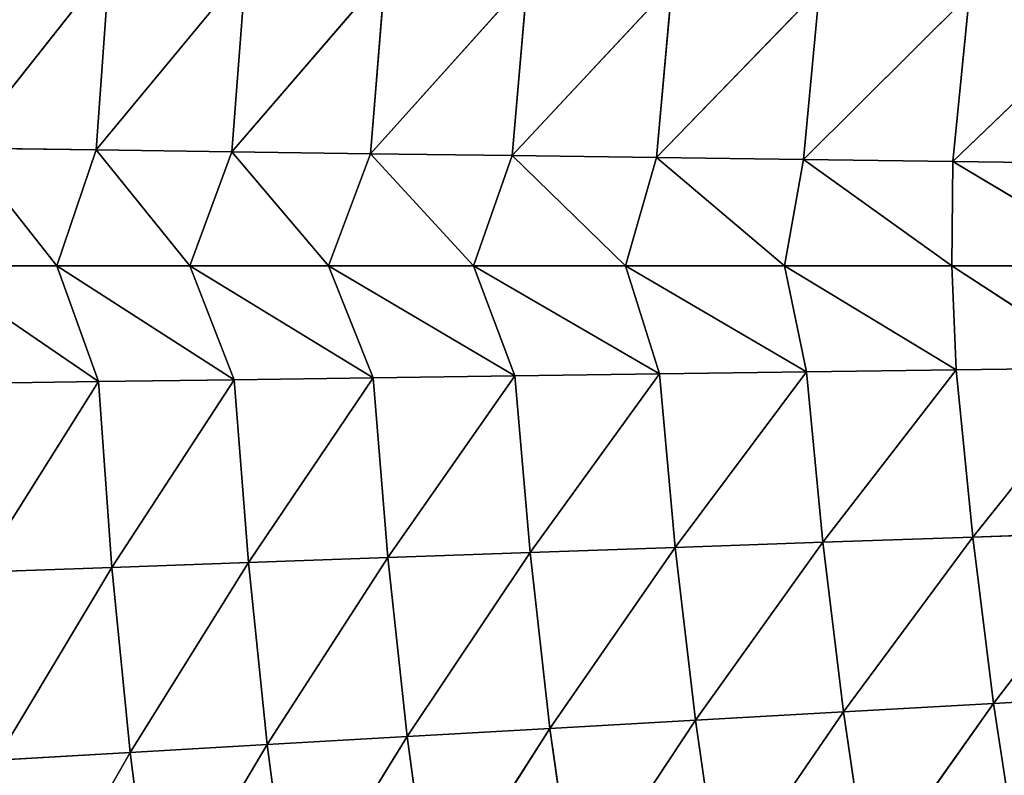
# Model space of a CAD drawing. Extents: x 0 to 605, y 0 to 400.
# Tile 139 of 256: x 51 to 79, y 185 to 207. Entities that reach past the tile are written whole.
import ezdxf

# ---------------------------------------------------------------- set-up
doc = ezdxf.new("R2010")
doc.units = 0
doc.header["$LTSCALE"] = 25.4
doc.layers.get('0').update_dxf_attribs({"linetype": 'CONTINUOUS'})

# ---------------------------------------------------------------- blocks, each defined once
blk = doc.blocks.new('ATLANTA610_-_S_STL')
at = {"color": 0}
for p, q in [((53.335, 58.972, 203.293), (48.559, 62.026, 200.027)), ((53.335, 58.972, 203.293), (48.559, 62.026, 200.027)), ((52.16, 59.68, 200.027), (48.559, 62.026, 200.027)), ((52.16, 59.68, 200.027), (48.559, 62.026, 200.027)), ((49.537, 61.39, 196.709), (53.65, 58.887, 191.518)), ((52.16, 59.68, 200.027), (49.537, 61.39, 196.709)), ((52.16, 59.68, 200.027), (49.537, 61.39, 196.709)), ((53.272, 59.011, 196.761), (49.537, 61.39, 196.709)), ((53.272, 59.011, 196.761), (49.537, 61.39, 196.709)), ((49.537, 61.39, 196.709), (53.65, 58.887, 191.518)), ((49.594, 61.352, 203.346), (53.335, 58.972, 203.293)), ((49.594, 61.352, 203.346), (53.335, 58.972, 203.293)), ((53.713, 58.848, 208.535), (49.953, 61.232, 208.672)), ((49.953, 61.232, 208.672), (53.335, 58.972, 203.293)), ((49.953, 61.232, 208.672), (53.335, 58.972, 203.293)), ((53.713, 58.848, 208.535), (49.953, 61.232, 208.672)), ((53.713, 58.848, 208.535), (50.451, 61.126, 213.969)), ((50.451, 61.126, 213.969), (54.229, 58.739, 213.749)), ((53.713, 58.848, 208.535), (50.451, 61.126, 213.969)), ((50.451, 61.126, 213.969), (54.229, 58.739, 213.749)), ((54.229, 58.739, 213.749), (51.095, 61.034, 219.236)), ((54.229, 58.739, 213.749), (51.095, 61.034, 219.236)), ((53.335, 58.972, 203.293), (52.16, 59.68, 200.027)), ((53.335, 58.972, 203.293), (52.16, 59.68, 200.027)), ((57.165, 56.728, 203.24), (52.16, 59.68, 200.027)), ((57.165, 56.728, 203.24), (52.16, 59.68, 200.027)), ((55.911, 57.425, 200.027), (52.16, 59.68, 200.027)), ((52.16, 59.68, 200.027), (53.272, 59.011, 196.761)), ((55.911, 57.425, 200.027), (52.16, 59.68, 200.027)), ((52.16, 59.68, 200.027), (53.272, 59.011, 196.761)), ((53.272, 59.011, 196.761), (53.65, 58.887, 191.518)), ((53.272, 59.011, 196.761), (53.65, 58.887, 191.518)), ((53.272, 59.011, 196.761), (57.494, 56.64, 191.656)), ((55.911, 57.425, 200.027), (53.272, 59.011, 196.761)), ((55.911, 57.425, 200.027), (53.272, 59.011, 196.761)), ((57.097, 56.766, 196.814), (53.272, 59.011, 196.761)), ((57.097, 56.766, 196.814), (53.272, 59.011, 196.761)), ((53.272, 59.011, 196.761), (57.494, 56.64, 191.656)), ((53.335, 58.972, 203.293), (57.165, 56.728, 203.24)), ((53.713, 58.848, 208.535), (53.335, 58.972, 203.293)), ((53.713, 58.848, 208.535), (53.335, 58.972, 203.293)), ((53.335, 58.972, 203.293), (57.165, 56.728, 203.24)), ((57.563, 56.602, 208.397), (53.713, 58.848, 208.535)), ((53.713, 58.848, 208.535), (54.229, 58.739, 213.749)), ((53.713, 58.848, 208.535), (54.229, 58.739, 213.749)), ((53.713, 58.848, 208.535), (57.165, 56.728, 203.24)), ((53.713, 58.848, 208.535), (57.165, 56.728, 203.24)), ((57.563, 56.602, 208.397), (53.713, 58.848, 208.535)), ((57.563, 56.602, 208.397), (54.229, 58.739, 213.749)), ((54.229, 58.739, 213.749), (58.094, 56.49, 213.526)), ((57.563, 56.602, 208.397), (54.229, 58.739, 213.749)), ((54.229, 58.739, 213.749), (58.094, 56.49, 213.526)), ((54.229, 58.739, 213.749), (54.886, 58.642, 218.933)), ((54.229, 58.739, 213.749), (54.886, 58.642, 218.933)), ((58.094, 56.49, 213.526), (54.886, 58.642, 218.933)), ((58.094, 56.49, 213.526), (54.886, 58.642, 218.933)), ((57.165, 56.728, 203.24), (55.911, 57.425, 200.027)), ((57.165, 56.728, 203.24), (55.911, 57.425, 200.027)), ((61.082, 54.613, 203.186), (55.911, 57.425, 200.027)), ((61.082, 54.613, 203.186), (55.911, 57.425, 200.027)), ((59.824, 55.258, 200.027), (55.911, 57.425, 200.027)), ((55.911, 57.425, 200.027), (57.097, 56.766, 196.814)), ((59.824, 55.258, 200.027), (55.911, 57.425, 200.027)), ((55.911, 57.425, 200.027), (57.097, 56.766, 196.814)), ((57.097, 56.766, 196.814), (57.494, 56.64, 191.656)), ((57.097, 56.766, 196.814), (57.494, 56.64, 191.656)), ((57.097, 56.766, 196.814), (61.423, 54.525, 191.796)), ((59.824, 55.258, 200.027), (57.097, 56.766, 196.814)), ((59.824, 55.258, 200.027), (57.097, 56.766, 196.814)), ((61.008, 54.651, 196.868), (57.097, 56.766, 196.814)), ((61.008, 54.651, 196.868), (57.097, 56.766, 196.814)), ((57.097, 56.766, 196.814), (61.423, 54.525, 191.796)), ((57.165, 56.728, 203.24), (61.082, 54.613, 203.186)), ((57.563, 56.602, 208.397), (57.165, 56.728, 203.24)), ((57.563, 56.602, 208.397), (57.165, 56.728, 203.24)), ((57.165, 56.728, 203.24), (61.082, 54.613, 203.186)), ((61.497, 54.487, 208.256), (57.563, 56.602, 208.397)), ((57.563, 56.602, 208.397), (58.094, 56.49, 213.526)), ((57.563, 56.602, 208.397), (58.094, 56.49, 213.526)), ((57.563, 56.602, 208.397), (61.082, 54.613, 203.186)), ((57.563, 56.602, 208.397), (61.082, 54.613, 203.186)), ((61.497, 54.487, 208.256), (57.563, 56.602, 208.397)), ((61.497, 54.487, 208.256), (58.094, 56.49, 213.526)), ((58.094, 56.49, 213.526), (62.042, 54.374, 213.3)), ((61.497, 54.487, 208.256), (58.094, 56.49, 213.526)), ((58.094, 56.49, 213.526), (62.042, 54.374, 213.3)), ((58.094, 56.49, 213.526), (58.763, 56.391, 218.625)), ((58.094, 56.49, 213.526), (58.763, 56.391, 218.625)), ((62.042, 54.374, 213.3), (58.763, 56.391, 218.625)), ((62.042, 54.374, 213.3), (58.763, 56.391, 218.625)), ((61.082, 54.613, 203.186), (59.824, 55.258, 200.027)), ((61.082, 54.613, 203.186), (59.824, 55.258, 200.027)), ((65.08, 52.622, 203.132), (59.824, 55.258, 200.027)), ((65.08, 52.622, 203.132), (59.824, 55.258, 200.027)), ((63.914, 53.172, 200.028), (59.824, 55.258, 200.027)), ((59.824, 55.258, 200.027), (61.008, 54.651, 196.868)), ((63.914, 53.172, 200.028), (59.824, 55.258, 200.027)), ((59.824, 55.258, 200.027), (61.008, 54.651, 196.868)), ((61.008, 54.651, 196.868), (61.423, 54.525, 191.796)), ((61.008, 54.651, 196.868), (61.423, 54.525, 191.796)), ((61.008, 54.651, 196.868), (65.432, 52.534, 191.938)), ((63.914, 53.172, 200.028), (61.008, 54.651, 196.868)), ((63.914, 53.172, 200.028), (61.008, 54.651, 196.868)), ((65.001, 52.66, 196.923), (61.008, 54.651, 196.868)), ((65.001, 52.66, 196.923), (61.008, 54.651, 196.868)), ((61.008, 54.651, 196.868), (65.432, 52.534, 191.938)), ((61.082, 54.613, 203.186), (65.08, 52.622, 203.132)), ((61.497, 54.487, 208.256), (61.082, 54.613, 203.186)), ((61.497, 54.487, 208.256), (61.082, 54.613, 203.186)), ((61.082, 54.613, 203.186), (65.08, 52.622, 203.132)), ((65.511, 52.496, 208.114), (61.497, 54.487, 208.256)), ((61.497, 54.487, 208.256), (62.042, 54.374, 213.3)), ((61.497, 54.487, 208.256), (62.042, 54.374, 213.3)), ((61.497, 54.487, 208.256), (65.08, 52.622, 203.132)), ((61.497, 54.487, 208.256), (65.08, 52.622, 203.132)), ((65.511, 52.496, 208.114), (61.497, 54.487, 208.256)), ((65.511, 52.496, 208.114), (62.042, 54.374, 213.3)), ((62.042, 54.374, 213.3), (66.07, 52.384, 213.071)), ((65.511, 52.496, 208.114), (62.042, 54.374, 213.3)), ((62.042, 54.374, 213.3), (66.07, 52.384, 213.071)), ((62.042, 54.374, 213.3), (62.723, 54.275, 218.314)), ((62.042, 54.374, 213.3), (62.723, 54.275, 218.314)), ((66.07, 52.384, 213.071), (62.723, 54.275, 218.314)), ((66.07, 52.384, 213.071), (62.723, 54.275, 218.314)), ((65.08, 52.622, 203.132), (63.914, 53.172, 200.028)), ((65.08, 52.622, 203.132), (63.914, 53.172, 200.028)), ((69.156, 50.749, 203.077), (63.914, 53.172, 200.028)), ((69.156, 50.749, 203.077), (63.914, 53.172, 200.028)), ((68.197, 51.163, 200.028), (63.914, 53.172, 200.028)), ((63.914, 53.172, 200.028), (65.001, 52.66, 196.923)), ((68.197, 51.163, 200.028), (63.914, 53.172, 200.028)), ((63.914, 53.172, 200.028), (65.001, 52.66, 196.923)), ((65.001, 52.66, 196.923), (65.432, 52.534, 191.938)), ((65.001, 52.66, 196.923), (65.432, 52.534, 191.938)), ((65.001, 52.66, 196.923), (69.517, 50.663, 192.082)), ((68.197, 51.163, 200.028), (65.001, 52.66, 196.923)), ((68.197, 51.163, 200.028), (65.001, 52.66, 196.923)), ((69.071, 50.786, 196.978), (65.001, 52.66, 196.923)), ((69.071, 50.786, 196.978), (65.001, 52.66, 196.923)), ((65.001, 52.66, 196.923), (69.517, 50.663, 192.082)), ((65.08, 52.622, 203.132), (69.156, 50.749, 203.077)), ((65.511, 52.496, 208.114), (65.08, 52.622, 203.132)), ((65.511, 52.496, 208.114), (65.08, 52.622, 203.132)), ((65.08, 52.622, 203.132), (69.156, 50.749, 203.077)), ((69.602, 50.626, 207.971), (65.511, 52.496, 208.114)), ((65.511, 52.496, 208.114), (66.07, 52.384, 213.071)), ((65.511, 52.496, 208.114), (66.07, 52.384, 213.071)), ((65.511, 52.496, 208.114), (69.156, 50.749, 203.077)), ((65.511, 52.496, 208.114), (69.156, 50.749, 203.077)), ((69.602, 50.626, 207.971), (65.511, 52.496, 208.114)), ((69.602, 50.626, 207.971), (66.07, 52.384, 213.071)), ((66.07, 52.384, 213.071), (70.172, 50.515, 212.839)), ((69.602, 50.626, 207.971), (66.07, 52.384, 213.071)), ((66.07, 52.384, 213.071), (70.172, 50.515, 212.839)), ((66.07, 52.384, 213.071), (66.76, 52.285, 217.998)), ((66.07, 52.384, 213.071), (66.76, 52.285, 217.998)), ((70.172, 50.515, 212.839), (66.76, 52.285, 217.998)), ((70.172, 50.515, 212.839), (66.76, 52.285, 217.998)), ((69.156, 50.749, 203.077), (68.197, 51.163, 200.028)), ((69.156, 50.749, 203.077), (68.197, 51.163, 200.028)), ((73.306, 48.988, 203.021), (68.197, 51.163, 200.028)), ((73.306, 48.988, 203.021), (68.197, 51.163, 200.028)), ((72.687, 49.23, 200.028), (68.197, 51.163, 200.028)), ((72.687, 49.23, 200.028), (68.197, 51.163, 200.028)), ((69.071, 50.786, 196.978), (68.197, 51.163, 200.028)), ((69.071, 50.786, 196.978), (68.197, 51.163, 200.028)), ((72.687, 49.23, 200.028), (69.071, 50.786, 196.978)), ((72.687, 49.23, 200.028), (69.071, 50.786, 196.978)), ((73.216, 49.025, 197.033), (69.071, 50.786, 196.978)), ((73.216, 49.025, 197.033), (69.071, 50.786, 196.978)), ((73.674, 48.905, 192.227), (69.071, 50.786, 196.978)), ((69.071, 50.786, 196.978), (69.517, 50.663, 192.082)), ((69.071, 50.786, 196.978), (69.517, 50.663, 192.082)), ((73.674, 48.905, 192.227), (69.071, 50.786, 196.978)), ((69.156, 50.749, 203.077), (73.306, 48.988, 203.021)), ((69.602, 50.626, 207.971), (69.156, 50.749, 203.077)), ((69.602, 50.626, 207.971), (69.156, 50.749, 203.077)), ((69.156, 50.749, 203.077), (73.306, 48.988, 203.021)), ((73.765, 48.868, 207.825), (69.602, 50.626, 207.971)), ((69.602, 50.626, 207.971), (70.172, 50.515, 212.839)), ((69.602, 50.626, 207.971), (70.172, 50.515, 212.839)), ((69.602, 50.626, 207.971), (73.306, 48.988, 203.021)), ((69.602, 50.626, 207.971), (73.306, 48.988, 203.021)), ((73.765, 48.868, 207.825), (69.602, 50.626, 207.971)), ((73.765, 48.868, 207.825), (70.172, 50.515, 212.839)), ((70.172, 50.515, 212.839), (74.344, 48.76, 212.604)), ((73.765, 48.868, 207.825), (70.172, 50.515, 212.839)), ((70.172, 50.515, 212.839), (74.344, 48.76, 212.604)), ((70.172, 50.515, 212.839), (70.87, 50.418, 217.679)), ((70.172, 50.515, 212.839), (70.87, 50.418, 217.679)), ((74.344, 48.76, 212.604), (70.87, 50.418, 217.679)), ((74.344, 48.76, 212.604), (70.87, 50.418, 217.679)), ((73.306, 48.988, 203.021), (72.687, 49.23, 200.028)), ((73.306, 48.988, 203.021), (72.687, 49.23, 200.028)), ((77.527, 47.333, 202.964), (72.687, 49.23, 200.028)), ((77.527, 47.333, 202.964), (72.687, 49.23, 200.028)), ((77.402, 47.37, 200.028), (72.687, 49.23, 200.028)), ((72.687, 49.23, 200.028), (73.216, 49.025, 197.033)), ((77.402, 47.37, 200.028), (72.687, 49.23, 200.028)), ((72.687, 49.23, 200.028), (73.216, 49.025, 197.033)), ((73.216, 49.025, 197.033), (73.674, 48.905, 192.227)), ((73.216, 49.025, 197.033), (73.674, 48.905, 192.227)), ((73.216, 49.025, 197.033), (77.9, 47.253, 192.374)), ((77.402, 47.37, 200.028), (73.216, 49.025, 197.033)), ((77.402, 47.37, 200.028), (73.216, 49.025, 197.033)), ((77.431, 47.369, 197.09), (73.216, 49.025, 197.033)), ((77.431, 47.369, 197.09), (73.216, 49.025, 197.033)), ((73.216, 49.025, 197.033), (77.9, 47.253, 192.374)), ((73.306, 48.988, 203.021), (77.527, 47.333, 202.964)), ((73.765, 48.868, 207.825), (73.306, 48.988, 203.021)), ((73.765, 48.868, 207.825), (73.306, 48.988, 203.021)), ((73.306, 48.988, 203.021), (77.527, 47.333, 202.964)), ((77.996, 47.217, 207.678), (73.765, 48.868, 207.825)), ((73.765, 48.868, 207.825), (74.344, 48.76, 212.604)), ((73.765, 48.868, 207.825), (74.344, 48.76, 212.604)), ((73.765, 48.868, 207.825), (77.527, 47.333, 202.964)), ((73.765, 48.868, 207.825), (77.527, 47.333, 202.964)), ((77.996, 47.217, 207.678), (73.765, 48.868, 207.825)), ((77.996, 47.217, 207.678), (74.344, 48.76, 212.604)), ((74.344, 48.76, 212.604), (78.583, 47.113, 212.367)), ((77.996, 47.217, 207.678), (74.344, 48.76, 212.604)), ((74.344, 48.76, 212.604), (78.583, 47.113, 212.367)), ((74.344, 48.76, 212.604), (75.048, 48.665, 217.356)), ((74.344, 48.76, 212.604), (75.048, 48.665, 217.356)), ((78.583, 47.113, 212.367), (75.048, 48.665, 217.356)), ((78.583, 47.113, 212.367), (75.048, 48.665, 217.356)), ((77.527, 47.333, 202.964), (77.402, 47.37, 200.028)), ((77.527, 47.333, 202.964), (77.402, 47.37, 200.028)), ((81.813, 45.779, 202.907), (77.402, 47.37, 200.028)), ((81.813, 45.779, 202.907), (77.402, 47.37, 200.028)), ((82.361, 45.58, 200.028), (77.402, 47.37, 200.028)), ((77.402, 47.37, 200.028), (77.431, 47.369, 197.09)), ((82.361, 45.58, 200.028), (77.402, 47.37, 200.028)), ((77.402, 47.37, 200.028), (77.431, 47.369, 197.09)), ((77.431, 47.369, 197.09), (77.9, 47.253, 192.374)), ((77.431, 47.369, 197.09), (77.9, 47.253, 192.374)), ((77.431, 47.369, 197.09), (82.189, 45.703, 192.522)), ((82.361, 45.58, 200.028), (77.431, 47.369, 197.09)), ((82.361, 45.58, 200.028), (77.431, 47.369, 197.09)), ((81.712, 45.815, 197.147), (77.431, 47.369, 197.09)), ((81.712, 45.815, 197.147), (77.431, 47.369, 197.09)), ((77.431, 47.369, 197.09), (82.189, 45.703, 192.522)), ((77.527, 47.333, 202.964), (81.813, 45.779, 202.907)), ((77.996, 47.217, 207.678), (77.527, 47.333, 202.964)), ((77.996, 47.217, 207.678), (77.527, 47.333, 202.964)), ((77.527, 47.333, 202.964), (81.813, 45.779, 202.907)), ((82.291, 45.668, 207.53), (77.996, 47.217, 207.678)), ((77.996, 47.217, 207.678), (78.583, 47.113, 212.367)), ((77.996, 47.217, 207.678), (78.583, 47.113, 212.367)), ((77.996, 47.217, 207.678), (81.813, 45.779, 202.907)), ((77.996, 47.217, 207.678), (81.813, 45.779, 202.907)), ((82.291, 45.668, 207.53), (77.996, 47.217, 207.678)), ((82.291, 45.668, 207.53), (78.583, 47.113, 212.367)), ((78.583, 47.113, 212.367), (82.884, 45.568, 212.128)), ((82.291, 45.668, 207.53), (78.583, 47.113, 212.367)), ((78.583, 47.113, 212.367), (82.884, 45.568, 212.128)), ((78.583, 47.113, 212.367), (79.291, 47.021, 217.029)), ((78.583, 47.113, 212.367), (79.291, 47.021, 217.029))]:
    blk.add_line(p, q, dxfattribs=at)
mesh = blk.add_polyface(dxfattribs=at)
corners = [(49.594, 61.352, 203.346), (53.335, 58.972, 203.293), (48.559, 62.026, 200.027)]
mesh.append_faces([[corners[k] for k in face] for face in [(0, 1, 2)]], dxfattribs={"color": 0})
mesh = blk.add_polyface(dxfattribs=at)
corners = [(53.335, 58.972, 203.293), (52.16, 59.68, 200.027), (48.559, 62.026, 200.027)]
mesh.append_faces([[corners[k] for k in face] for face in [(0, 1, 2)]], dxfattribs={"color": 0})
mesh = blk.add_polyface(dxfattribs=at)
corners = [(52.16, 59.68, 200.027), (49.537, 61.39, 196.709), (48.559, 62.026, 200.027)]
mesh.append_faces([[corners[k] for k in face] for face in [(0, 1, 2)]], dxfattribs={"color": 0})
mesh = blk.add_polyface(dxfattribs=at)
corners = [(49.537, 61.39, 196.709), (53.65, 58.887, 191.518), (49.894, 61.27, 191.381)]
mesh.append_faces([[corners[k] for k in face] for face in [(0, 1, 2)]], dxfattribs={"color": 0})
mesh = blk.add_polyface(dxfattribs=at)
corners = [(52.16, 59.68, 200.027), (53.272, 59.011, 196.761), (49.537, 61.39, 196.709)]
mesh.append_faces([[corners[k] for k in face] for face in [(0, 1, 2)]], dxfattribs={"color": 0})
mesh = blk.add_polyface(dxfattribs=at)
corners = [(53.272, 59.011, 196.761), (53.65, 58.887, 191.518), (49.537, 61.39, 196.709)]
mesh.append_faces([[corners[k] for k in face] for face in [(0, 1, 2)]], dxfattribs={"color": 0})
mesh = blk.add_polyface(dxfattribs=at)
corners = [(49.953, 61.232, 208.672), (53.335, 58.972, 203.293), (49.594, 61.352, 203.346)]
mesh.append_faces([[corners[k] for k in face] for face in [(0, 1, 2)]], dxfattribs={"color": 0})
mesh = blk.add_polyface(dxfattribs=at)
corners = [(50.451, 61.126, 213.969), (53.713, 58.848, 208.535), (49.953, 61.232, 208.672)]
mesh.append_faces([[corners[k] for k in face] for face in [(0, 1, 2)]], dxfattribs={"color": 0})
mesh = blk.add_polyface(dxfattribs=at)
corners = [(49.953, 61.232, 208.672), (53.713, 58.848, 208.535), (53.335, 58.972, 203.293)]
mesh.append_faces([[corners[k] for k in face] for face in [(0, 1, 2)]], dxfattribs={"color": 0})
mesh = blk.add_polyface(dxfattribs=at)
corners = [(50.451, 61.126, 213.969), (54.229, 58.739, 213.749), (53.713, 58.848, 208.535)]
mesh.append_faces([[corners[k] for k in face] for face in [(0, 1, 2)]], dxfattribs={"color": 0})
mesh = blk.add_polyface(dxfattribs=at)
corners = [(51.095, 61.034, 219.236), (54.229, 58.739, 213.749), (50.451, 61.126, 213.969)]
mesh.append_faces([[corners[k] for k in face] for face in [(0, 1, 2)]], dxfattribs={"color": 0})
mesh = blk.add_polyface(dxfattribs=at)
corners = [(51.095, 61.034, 219.236), (54.886, 58.642, 218.933), (54.229, 58.739, 213.749)]
mesh.append_faces([[corners[k] for k in face] for face in [(0, 1, 2)]], dxfattribs={"color": 0})
mesh = blk.add_polyface(dxfattribs=at)
corners = [(53.335, 58.972, 203.293), (57.165, 56.728, 203.24), (52.16, 59.68, 200.027)]
mesh.append_faces([[corners[k] for k in face] for face in [(0, 1, 2)]], dxfattribs={"color": 0})
mesh = blk.add_polyface(dxfattribs=at)
corners = [(57.165, 56.728, 203.24), (55.911, 57.425, 200.027), (52.16, 59.68, 200.027)]
mesh.append_faces([[corners[k] for k in face] for face in [(0, 1, 2)]], dxfattribs={"color": 0})
mesh = blk.add_polyface(dxfattribs=at)
corners = [(55.911, 57.425, 200.027), (53.272, 59.011, 196.761), (52.16, 59.68, 200.027)]
mesh.append_faces([[corners[k] for k in face] for face in [(0, 1, 2)]], dxfattribs={"color": 0})
mesh = blk.add_polyface(dxfattribs=at)
corners = [(53.272, 59.011, 196.761), (57.494, 56.64, 191.656), (53.65, 58.887, 191.518)]
mesh.append_faces([[corners[k] for k in face] for face in [(0, 1, 2)]], dxfattribs={"color": 0})
mesh = blk.add_polyface(dxfattribs=at)
corners = [(55.911, 57.425, 200.027), (57.097, 56.766, 196.814), (53.272, 59.011, 196.761)]
mesh.append_faces([[corners[k] for k in face] for face in [(0, 1, 2)]], dxfattribs={"color": 0})
mesh = blk.add_polyface(dxfattribs=at)
corners = [(57.097, 56.766, 196.814), (57.494, 56.64, 191.656), (53.272, 59.011, 196.761)]
mesh.append_faces([[corners[k] for k in face] for face in [(0, 1, 2)]], dxfattribs={"color": 0})
mesh = blk.add_polyface(dxfattribs=at)
corners = [(53.713, 58.848, 208.535), (57.165, 56.728, 203.24), (53.335, 58.972, 203.293)]
mesh.append_faces([[corners[k] for k in face] for face in [(0, 1, 2)]], dxfattribs={"color": 0})
mesh = blk.add_polyface(dxfattribs=at)
corners = [(54.229, 58.739, 213.749), (57.563, 56.602, 208.397), (53.713, 58.848, 208.535)]
mesh.append_faces([[corners[k] for k in face] for face in [(0, 1, 2)]], dxfattribs={"color": 0})
mesh = blk.add_polyface(dxfattribs=at)
corners = [(53.713, 58.848, 208.535), (57.563, 56.602, 208.397), (57.165, 56.728, 203.24)]
mesh.append_faces([[corners[k] for k in face] for face in [(0, 1, 2)]], dxfattribs={"color": 0})
mesh = blk.add_polyface(dxfattribs=at)
corners = [(54.229, 58.739, 213.749), (58.094, 56.49, 213.526), (57.563, 56.602, 208.397)]
mesh.append_faces([[corners[k] for k in face] for face in [(0, 1, 2)]], dxfattribs={"color": 0})
mesh = blk.add_polyface(dxfattribs=at)
corners = [(54.886, 58.642, 218.933), (58.094, 56.49, 213.526), (54.229, 58.739, 213.749)]
mesh.append_faces([[corners[k] for k in face] for face in [(0, 1, 2)]], dxfattribs={"color": 0})
mesh = blk.add_polyface(dxfattribs=at)
corners = [(54.886, 58.642, 218.933), (58.763, 56.391, 218.625), (58.094, 56.49, 213.526)]
mesh.append_faces([[corners[k] for k in face] for face in [(0, 1, 2)]], dxfattribs={"color": 0})
mesh = blk.add_polyface(dxfattribs=at)
corners = [(57.165, 56.728, 203.24), (61.082, 54.613, 203.186), (55.911, 57.425, 200.027)]
mesh.append_faces([[corners[k] for k in face] for face in [(0, 1, 2)]], dxfattribs={"color": 0})
mesh = blk.add_polyface(dxfattribs=at)
corners = [(61.082, 54.613, 203.186), (59.824, 55.258, 200.027), (55.911, 57.425, 200.027)]
mesh.append_faces([[corners[k] for k in face] for face in [(0, 1, 2)]], dxfattribs={"color": 0})
mesh = blk.add_polyface(dxfattribs=at)
corners = [(59.824, 55.258, 200.027), (57.097, 56.766, 196.814), (55.911, 57.425, 200.027)]
mesh.append_faces([[corners[k] for k in face] for face in [(0, 1, 2)]], dxfattribs={"color": 0})
mesh = blk.add_polyface(dxfattribs=at)
corners = [(57.097, 56.766, 196.814), (61.423, 54.525, 191.796), (57.494, 56.64, 191.656)]
mesh.append_faces([[corners[k] for k in face] for face in [(0, 1, 2)]], dxfattribs={"color": 0})
mesh = blk.add_polyface(dxfattribs=at)
corners = [(59.824, 55.258, 200.027), (61.008, 54.651, 196.868), (57.097, 56.766, 196.814)]
mesh.append_faces([[corners[k] for k in face] for face in [(0, 1, 2)]], dxfattribs={"color": 0})
mesh = blk.add_polyface(dxfattribs=at)
corners = [(61.008, 54.651, 196.868), (61.423, 54.525, 191.796), (57.097, 56.766, 196.814)]
mesh.append_faces([[corners[k] for k in face] for face in [(0, 1, 2)]], dxfattribs={"color": 0})
mesh = blk.add_polyface(dxfattribs=at)
corners = [(57.563, 56.602, 208.397), (61.082, 54.613, 203.186), (57.165, 56.728, 203.24)]
mesh.append_faces([[corners[k] for k in face] for face in [(0, 1, 2)]], dxfattribs={"color": 0})
mesh = blk.add_polyface(dxfattribs=at)
corners = [(58.094, 56.49, 213.526), (61.497, 54.487, 208.256), (57.563, 56.602, 208.397)]
mesh.append_faces([[corners[k] for k in face] for face in [(0, 1, 2)]], dxfattribs={"color": 0})
mesh = blk.add_polyface(dxfattribs=at)
corners = [(57.563, 56.602, 208.397), (61.497, 54.487, 208.256), (61.082, 54.613, 203.186)]
mesh.append_faces([[corners[k] for k in face] for face in [(0, 1, 2)]], dxfattribs={"color": 0})
mesh = blk.add_polyface(dxfattribs=at)
corners = [(58.094, 56.49, 213.526), (62.042, 54.374, 213.3), (61.497, 54.487, 208.256)]
mesh.append_faces([[corners[k] for k in face] for face in [(0, 1, 2)]], dxfattribs={"color": 0})
mesh = blk.add_polyface(dxfattribs=at)
corners = [(58.763, 56.391, 218.625), (62.042, 54.374, 213.3), (58.094, 56.49, 213.526)]
mesh.append_faces([[corners[k] for k in face] for face in [(0, 1, 2)]], dxfattribs={"color": 0})
mesh = blk.add_polyface(dxfattribs=at)
corners = [(58.763, 56.391, 218.625), (62.723, 54.275, 218.314), (62.042, 54.374, 213.3)]
mesh.append_faces([[corners[k] for k in face] for face in [(0, 1, 2)]], dxfattribs={"color": 0})
mesh = blk.add_polyface(dxfattribs=at)
corners = [(61.082, 54.613, 203.186), (65.08, 52.622, 203.132), (59.824, 55.258, 200.027)]
mesh.append_faces([[corners[k] for k in face] for face in [(0, 1, 2)]], dxfattribs={"color": 0})
mesh = blk.add_polyface(dxfattribs=at)
corners = [(65.08, 52.622, 203.132), (63.914, 53.172, 200.028), (59.824, 55.258, 200.027)]
mesh.append_faces([[corners[k] for k in face] for face in [(0, 1, 2)]], dxfattribs={"color": 0})
mesh = blk.add_polyface(dxfattribs=at)
corners = [(63.914, 53.172, 200.028), (61.008, 54.651, 196.868), (59.824, 55.258, 200.027)]
mesh.append_faces([[corners[k] for k in face] for face in [(0, 1, 2)]], dxfattribs={"color": 0})
mesh = blk.add_polyface(dxfattribs=at)
corners = [(61.008, 54.651, 196.868), (65.432, 52.534, 191.938), (61.423, 54.525, 191.796)]
mesh.append_faces([[corners[k] for k in face] for face in [(0, 1, 2)]], dxfattribs={"color": 0})
mesh = blk.add_polyface(dxfattribs=at)
corners = [(63.914, 53.172, 200.028), (65.001, 52.66, 196.923), (61.008, 54.651, 196.868)]
mesh.append_faces([[corners[k] for k in face] for face in [(0, 1, 2)]], dxfattribs={"color": 0})
mesh = blk.add_polyface(dxfattribs=at)
corners = [(65.001, 52.66, 196.923), (65.432, 52.534, 191.938), (61.008, 54.651, 196.868)]
mesh.append_faces([[corners[k] for k in face] for face in [(0, 1, 2)]], dxfattribs={"color": 0})
mesh = blk.add_polyface(dxfattribs=at)
corners = [(61.497, 54.487, 208.256), (65.08, 52.622, 203.132), (61.082, 54.613, 203.186)]
mesh.append_faces([[corners[k] for k in face] for face in [(0, 1, 2)]], dxfattribs={"color": 0})
mesh = blk.add_polyface(dxfattribs=at)
corners = [(62.042, 54.374, 213.3), (65.511, 52.496, 208.114), (61.497, 54.487, 208.256)]
mesh.append_faces([[corners[k] for k in face] for face in [(0, 1, 2)]], dxfattribs={"color": 0})
mesh = blk.add_polyface(dxfattribs=at)
corners = [(61.497, 54.487, 208.256), (65.511, 52.496, 208.114), (65.08, 52.622, 203.132)]
mesh.append_faces([[corners[k] for k in face] for face in [(0, 1, 2)]], dxfattribs={"color": 0})
mesh = blk.add_polyface(dxfattribs=at)
corners = [(62.042, 54.374, 213.3), (66.07, 52.384, 213.071), (65.511, 52.496, 208.114)]
mesh.append_faces([[corners[k] for k in face] for face in [(0, 1, 2)]], dxfattribs={"color": 0})
mesh = blk.add_polyface(dxfattribs=at)
corners = [(62.723, 54.275, 218.314), (66.07, 52.384, 213.071), (62.042, 54.374, 213.3)]
mesh.append_faces([[corners[k] for k in face] for face in [(0, 1, 2)]], dxfattribs={"color": 0})
mesh = blk.add_polyface(dxfattribs=at)
corners = [(62.723, 54.275, 218.314), (66.76, 52.285, 217.998), (66.07, 52.384, 213.071)]
mesh.append_faces([[corners[k] for k in face] for face in [(0, 1, 2)]], dxfattribs={"color": 0})
mesh = blk.add_polyface(dxfattribs=at)
corners = [(65.08, 52.622, 203.132), (69.156, 50.749, 203.077), (63.914, 53.172, 200.028)]
mesh.append_faces([[corners[k] for k in face] for face in [(0, 1, 2)]], dxfattribs={"color": 0})
mesh = blk.add_polyface(dxfattribs=at)
corners = [(69.156, 50.749, 203.077), (68.197, 51.163, 200.028), (63.914, 53.172, 200.028)]
mesh.append_faces([[corners[k] for k in face] for face in [(0, 1, 2)]], dxfattribs={"color": 0})
mesh = blk.add_polyface(dxfattribs=at)
corners = [(68.197, 51.163, 200.028), (65.001, 52.66, 196.923), (63.914, 53.172, 200.028)]
mesh.append_faces([[corners[k] for k in face] for face in [(0, 1, 2)]], dxfattribs={"color": 0})
mesh = blk.add_polyface(dxfattribs=at)
corners = [(65.001, 52.66, 196.923), (69.517, 50.663, 192.082), (65.432, 52.534, 191.938)]
mesh.append_faces([[corners[k] for k in face] for face in [(0, 1, 2)]], dxfattribs={"color": 0})
mesh = blk.add_polyface(dxfattribs=at)
corners = [(68.197, 51.163, 200.028), (69.071, 50.786, 196.978), (65.001, 52.66, 196.923)]
mesh.append_faces([[corners[k] for k in face] for face in [(0, 1, 2)]], dxfattribs={"color": 0})
mesh = blk.add_polyface(dxfattribs=at)
corners = [(69.071, 50.786, 196.978), (69.517, 50.663, 192.082), (65.001, 52.66, 196.923)]
mesh.append_faces([[corners[k] for k in face] for face in [(0, 1, 2)]], dxfattribs={"color": 0})
mesh = blk.add_polyface(dxfattribs=at)
corners = [(65.511, 52.496, 208.114), (69.156, 50.749, 203.077), (65.08, 52.622, 203.132)]
mesh.append_faces([[corners[k] for k in face] for face in [(0, 1, 2)]], dxfattribs={"color": 0})
mesh = blk.add_polyface(dxfattribs=at)
corners = [(66.07, 52.384, 213.071), (69.602, 50.626, 207.971), (65.511, 52.496, 208.114)]
mesh.append_faces([[corners[k] for k in face] for face in [(0, 1, 2)]], dxfattribs={"color": 0})
mesh = blk.add_polyface(dxfattribs=at)
corners = [(65.511, 52.496, 208.114), (69.602, 50.626, 207.971), (69.156, 50.749, 203.077)]
mesh.append_faces([[corners[k] for k in face] for face in [(0, 1, 2)]], dxfattribs={"color": 0})
mesh = blk.add_polyface(dxfattribs=at)
corners = [(66.07, 52.384, 213.071), (70.172, 50.515, 212.839), (69.602, 50.626, 207.971)]
mesh.append_faces([[corners[k] for k in face] for face in [(0, 1, 2)]], dxfattribs={"color": 0})
mesh = blk.add_polyface(dxfattribs=at)
corners = [(66.76, 52.285, 217.998), (70.172, 50.515, 212.839), (66.07, 52.384, 213.071)]
mesh.append_faces([[corners[k] for k in face] for face in [(0, 1, 2)]], dxfattribs={"color": 0})
mesh = blk.add_polyface(dxfattribs=at)
corners = [(66.76, 52.285, 217.998), (70.87, 50.418, 217.679), (70.172, 50.515, 212.839)]
mesh.append_faces([[corners[k] for k in face] for face in [(0, 1, 2)]], dxfattribs={"color": 0})
mesh = blk.add_polyface(dxfattribs=at)
corners = [(69.156, 50.749, 203.077), (73.306, 48.988, 203.021), (68.197, 51.163, 200.028)]
mesh.append_faces([[corners[k] for k in face] for face in [(0, 1, 2)]], dxfattribs={"color": 0})
mesh = blk.add_polyface(dxfattribs=at)
corners = [(73.306, 48.988, 203.021), (72.687, 49.23, 200.028), (68.197, 51.163, 200.028)]
mesh.append_faces([[corners[k] for k in face] for face in [(0, 1, 2)]], dxfattribs={"color": 0})
mesh = blk.add_polyface(dxfattribs=at)
corners = [(72.687, 49.23, 200.028), (69.071, 50.786, 196.978), (68.197, 51.163, 200.028)]
mesh.append_faces([[corners[k] for k in face] for face in [(0, 1, 2)]], dxfattribs={"color": 0})
mesh = blk.add_polyface(dxfattribs=at)
corners = [(72.687, 49.23, 200.028), (73.216, 49.025, 197.033), (69.071, 50.786, 196.978)]
mesh.append_faces([[corners[k] for k in face] for face in [(0, 1, 2)]], dxfattribs={"color": 0})
mesh = blk.add_polyface(dxfattribs=at)
corners = [(73.216, 49.025, 197.033), (73.674, 48.905, 192.227), (69.071, 50.786, 196.978)]
mesh.append_faces([[corners[k] for k in face] for face in [(0, 1, 2)]], dxfattribs={"color": 0})
mesh = blk.add_polyface(dxfattribs=at)
corners = [(69.071, 50.786, 196.978), (73.674, 48.905, 192.227), (69.517, 50.663, 192.082)]
mesh.append_faces([[corners[k] for k in face] for face in [(0, 1, 2)]], dxfattribs={"color": 0})
mesh = blk.add_polyface(dxfattribs=at)
corners = [(69.602, 50.626, 207.971), (73.306, 48.988, 203.021), (69.156, 50.749, 203.077)]
mesh.append_faces([[corners[k] for k in face] for face in [(0, 1, 2)]], dxfattribs={"color": 0})
mesh = blk.add_polyface(dxfattribs=at)
corners = [(70.172, 50.515, 212.839), (73.765, 48.868, 207.825), (69.602, 50.626, 207.971)]
mesh.append_faces([[corners[k] for k in face] for face in [(0, 1, 2)]], dxfattribs={"color": 0})
mesh = blk.add_polyface(dxfattribs=at)
corners = [(69.602, 50.626, 207.971), (73.765, 48.868, 207.825), (73.306, 48.988, 203.021)]
mesh.append_faces([[corners[k] for k in face] for face in [(0, 1, 2)]], dxfattribs={"color": 0})
mesh = blk.add_polyface(dxfattribs=at)
corners = [(70.172, 50.515, 212.839), (74.344, 48.76, 212.604), (73.765, 48.868, 207.825)]
mesh.append_faces([[corners[k] for k in face] for face in [(0, 1, 2)]], dxfattribs={"color": 0})
mesh = blk.add_polyface(dxfattribs=at)
corners = [(70.87, 50.418, 217.679), (74.344, 48.76, 212.604), (70.172, 50.515, 212.839)]
mesh.append_faces([[corners[k] for k in face] for face in [(0, 1, 2)]], dxfattribs={"color": 0})
mesh = blk.add_polyface(dxfattribs=at)
corners = [(70.87, 50.418, 217.679), (75.048, 48.665, 217.356), (74.344, 48.76, 212.604)]
mesh.append_faces([[corners[k] for k in face] for face in [(0, 1, 2)]], dxfattribs={"color": 0})
mesh = blk.add_polyface(dxfattribs=at)
corners = [(73.306, 48.988, 203.021), (77.527, 47.333, 202.964), (72.687, 49.23, 200.028)]
mesh.append_faces([[corners[k] for k in face] for face in [(0, 1, 2)]], dxfattribs={"color": 0})
mesh = blk.add_polyface(dxfattribs=at)
corners = [(77.527, 47.333, 202.964), (77.402, 47.37, 200.028), (72.687, 49.23, 200.028)]
mesh.append_faces([[corners[k] for k in face] for face in [(0, 1, 2)]], dxfattribs={"color": 0})
mesh = blk.add_polyface(dxfattribs=at)
corners = [(77.402, 47.37, 200.028), (73.216, 49.025, 197.033), (72.687, 49.23, 200.028)]
mesh.append_faces([[corners[k] for k in face] for face in [(0, 1, 2)]], dxfattribs={"color": 0})
mesh = blk.add_polyface(dxfattribs=at)
corners = [(73.216, 49.025, 197.033), (77.9, 47.253, 192.374), (73.674, 48.905, 192.227)]
mesh.append_faces([[corners[k] for k in face] for face in [(0, 1, 2)]], dxfattribs={"color": 0})
mesh = blk.add_polyface(dxfattribs=at)
corners = [(77.402, 47.37, 200.028), (77.431, 47.369, 197.09), (73.216, 49.025, 197.033)]
mesh.append_faces([[corners[k] for k in face] for face in [(0, 1, 2)]], dxfattribs={"color": 0})
mesh = blk.add_polyface(dxfattribs=at)
corners = [(77.431, 47.369, 197.09), (77.9, 47.253, 192.374), (73.216, 49.025, 197.033)]
mesh.append_faces([[corners[k] for k in face] for face in [(0, 1, 2)]], dxfattribs={"color": 0})
mesh = blk.add_polyface(dxfattribs=at)
corners = [(73.765, 48.868, 207.825), (77.527, 47.333, 202.964), (73.306, 48.988, 203.021)]
mesh.append_faces([[corners[k] for k in face] for face in [(0, 1, 2)]], dxfattribs={"color": 0})
mesh = blk.add_polyface(dxfattribs=at)
corners = [(74.344, 48.76, 212.604), (77.996, 47.217, 207.678), (73.765, 48.868, 207.825)]
mesh.append_faces([[corners[k] for k in face] for face in [(0, 1, 2)]], dxfattribs={"color": 0})
mesh = blk.add_polyface(dxfattribs=at)
corners = [(73.765, 48.868, 207.825), (77.996, 47.217, 207.678), (77.527, 47.333, 202.964)]
mesh.append_faces([[corners[k] for k in face] for face in [(0, 1, 2)]], dxfattribs={"color": 0})
mesh = blk.add_polyface(dxfattribs=at)
corners = [(74.344, 48.76, 212.604), (78.583, 47.113, 212.367), (77.996, 47.217, 207.678)]
mesh.append_faces([[corners[k] for k in face] for face in [(0, 1, 2)]], dxfattribs={"color": 0})
mesh = blk.add_polyface(dxfattribs=at)
corners = [(75.048, 48.665, 217.356), (78.583, 47.113, 212.367), (74.344, 48.76, 212.604)]
mesh.append_faces([[corners[k] for k in face] for face in [(0, 1, 2)]], dxfattribs={"color": 0})
mesh = blk.add_polyface(dxfattribs=at)
corners = [(75.048, 48.665, 217.356), (79.291, 47.021, 217.029), (78.583, 47.113, 212.367)]
mesh.append_faces([[corners[k] for k in face] for face in [(0, 1, 2)]], dxfattribs={"color": 0})
mesh = blk.add_polyface(dxfattribs=at)
corners = [(77.527, 47.333, 202.964), (81.813, 45.779, 202.907), (77.402, 47.37, 200.028)]
mesh.append_faces([[corners[k] for k in face] for face in [(0, 1, 2)]], dxfattribs={"color": 0})
mesh = blk.add_polyface(dxfattribs=at)
corners = [(81.813, 45.779, 202.907), (82.361, 45.58, 200.028), (77.402, 47.37, 200.028)]
mesh.append_faces([[corners[k] for k in face] for face in [(0, 1, 2)]], dxfattribs={"color": 0})
mesh = blk.add_polyface(dxfattribs=at)
corners = [(82.361, 45.58, 200.028), (77.431, 47.369, 197.09), (77.402, 47.37, 200.028)]
mesh.append_faces([[corners[k] for k in face] for face in [(0, 1, 2)]], dxfattribs={"color": 0})
mesh = blk.add_polyface(dxfattribs=at)
corners = [(77.431, 47.369, 197.09), (82.189, 45.703, 192.522), (77.9, 47.253, 192.374)]
mesh.append_faces([[corners[k] for k in face] for face in [(0, 1, 2)]], dxfattribs={"color": 0})
mesh = blk.add_polyface(dxfattribs=at)
corners = [(82.361, 45.58, 200.028), (81.712, 45.815, 197.147), (77.431, 47.369, 197.09)]
mesh.append_faces([[corners[k] for k in face] for face in [(0, 1, 2)]], dxfattribs={"color": 0})
mesh = blk.add_polyface(dxfattribs=at)
corners = [(81.712, 45.815, 197.147), (82.189, 45.703, 192.522), (77.431, 47.369, 197.09)]
mesh.append_faces([[corners[k] for k in face] for face in [(0, 1, 2)]], dxfattribs={"color": 0})
mesh = blk.add_polyface(dxfattribs=at)
corners = [(77.996, 47.217, 207.678), (81.813, 45.779, 202.907), (77.527, 47.333, 202.964)]
mesh.append_faces([[corners[k] for k in face] for face in [(0, 1, 2)]], dxfattribs={"color": 0})
mesh = blk.add_polyface(dxfattribs=at)
corners = [(78.583, 47.113, 212.367), (82.291, 45.668, 207.53), (77.996, 47.217, 207.678)]
mesh.append_faces([[corners[k] for k in face] for face in [(0, 1, 2)]], dxfattribs={"color": 0})
mesh = blk.add_polyface(dxfattribs=at)
corners = [(77.996, 47.217, 207.678), (82.291, 45.668, 207.53), (81.813, 45.779, 202.907)]
mesh.append_faces([[corners[k] for k in face] for face in [(0, 1, 2)]], dxfattribs={"color": 0})
mesh = blk.add_polyface(dxfattribs=at)
corners = [(78.583, 47.113, 212.367), (82.884, 45.568, 212.128), (82.291, 45.668, 207.53)]
mesh.append_faces([[corners[k] for k in face] for face in [(0, 1, 2)]], dxfattribs={"color": 0})
mesh = blk.add_polyface(dxfattribs=at)
corners = [(79.291, 47.021, 217.029), (82.884, 45.568, 212.128), (78.583, 47.113, 212.367)]
mesh.append_faces([[corners[k] for k in face] for face in [(0, 1, 2)]], dxfattribs={"color": 0})

msp = doc.modelspace()

# ---------------------------------------------------------------- block references
at = {"color": 254, "extrusion": (0, -1, 5.55112e-17)}
msp.add_blockref('ATLANTA610_-_S_STL', (-0.269, -0.066, -399.883), dxfattribs=at)

doc.saveas('drawing.dxf')
